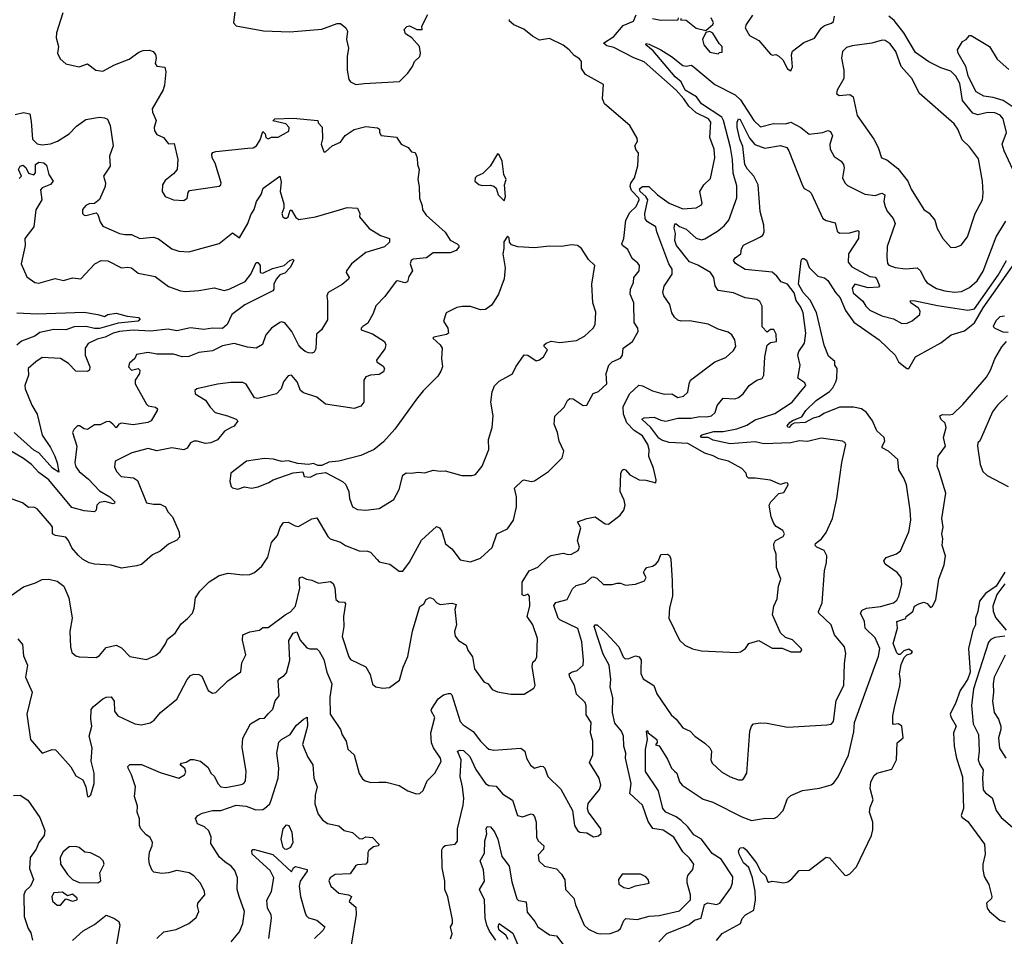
# Model space of a CAD drawing. Extents: x 1552294 to 1694791, y 811929 to 917222.
# Tile 180 of 256: x 1608742 to 1614582, y 858858 to 864293. Entities that reach past the tile are written whole.
import ezdxf

# ---------------------------------------------------------------- set-up
doc = ezdxf.new("R2010")
doc.units = 0

msp = doc.modelspace()

# ---------------------------------------------------------------- linework, layer by layer
at = {"layer": '0CON10XD'}
for points in [[(1610020.8, 864355), (1610010.6, 864275), (1610025, 864256.5), (1610188, 864228), (1610345, 864220.8), (1610535, 864236.5), (1610625, 864271.2), (1610645, 864271.2), (1610675.7, 864245), (1610685.6, 864225), (1610681.1, 864175), (1610692.2, 864125), (1610684.2, 864074.2), (1610683.8, 863995), (1610695, 863938.8), (1610705, 863924.3), (1610735, 863910)], [(1608997.8, 864335), (1608959.4, 864215), (1608958.1, 864185), (1608971.4, 864135), (1608966.2, 864095), (1608981.2, 864061.2), (1609015, 864032), (1609095, 864013.3), (1609145, 864031.4), (1609193.3, 863995), (1609235, 863987.8), (1609304.7, 864025.3), (1609391.3, 864058.7), (1609449.3, 864100.7), (1609475, 864109.7), (1609512.6, 864112.6), (1609534.7, 864104.7), (1609547.5, 864087.5), (1609550.9, 864065), (1609545.9, 864034.1), (1609555, 864017.5), (1609602.5, 864012.5), (1609608.1, 863985), (1609601.5, 863905), (1609592.7, 863877.3), (1609528.5, 863765), (1609530.6, 863745), (1609551.4, 863695), (1609539.2, 863655), (1609541.4, 863635), (1609555, 863612), (1609595, 863594.2), (1609625, 863556.7), (1609658.3, 863558.3), (1609679.2, 863465), (1609676, 863405), (1609655, 863380), (1609605, 863340.8), (1609590, 863315), (1609587.1, 863275), (1609605, 863244.2), (1609655, 863224.4), (1609715, 863221.9), (1609736.2, 863235), (1609740.7, 863269.3), (1609750, 863280), (1609925, 863305.8), (1609935.7, 863315), (1609936.7, 863326.7), (1609902.3, 863442.3), (1609883.3, 863475), (1609881.2, 863495), (1609886.7, 863505), (1609905, 863512), (1610095, 863532.4), (1610127, 863533), (1610147.1, 863545), (1610168.5, 863581.5), (1610185, 863630), (1610197, 863617), (1610202.5, 863595), (1610215, 863587.5), (1610235, 863596.7), (1610275, 863596.7), (1610338.3, 863631.7), (1610340, 863655), (1610320, 863675), (1610243, 863693), (1610255, 863706.2), (1610365, 863709.4), (1610510, 863695), (1610511.7, 863681.7), (1610536.1, 863656.1), (1610537.7, 863587.7), (1610530, 863555), (1610545, 863510), (1610555, 863510), (1610595.6, 863544.4), (1610645, 863568), (1610672.5, 863607.5), (1610725, 863643.1), (1610795, 863660), (1610865, 863652.5), (1610876.7, 863645), (1610876.7, 863625), (1610886.4, 863606.4), (1610977.5, 863597.5), (1611005, 863556.2), (1611046.1, 863536.1), (1611065, 863510), (1611087.5, 863505), (1611100, 863475), (1611101.2, 863435), (1611112, 863405), (1611103.3, 863345), (1611112.1, 863305), (1611113.5, 863235), (1611129.5, 863189.5), (1611132, 863165), (1611153.5, 863135), (1611265, 863034.4), (1611295.8, 862985.8), (1611336.2, 862965), (1611345.8, 862955), (1611345.8, 862944.2), (1611331.2, 862925), (1611295, 862910), (1611195, 862910.6), (1611155, 862880.5), (1611075, 862873.5), (1611064.5, 862865), (1611057.8, 862845), (1611072, 862805), (1611050.4, 862769.6), (1611041.2, 862738.8), (1611026.4, 862733.6), (1610985, 862745.8), (1610975, 862742), (1610908.1, 862651.9), (1610853.4, 862596.6), (1610838.7, 862551.3), (1610806.9, 862493.1), (1610777.5, 862475), (1610767.5, 862465), (1610767.5, 862455), (1610835, 862430), (1610905.7, 862385), (1610912.9, 862365), (1610908.1, 862341.9), (1610858, 862275), (1610860.8, 862265), (1610898.1, 862238.1), (1610905.8, 862225), (1610900, 862205), (1610875, 862189.5), (1610822.5, 862185), (1610795, 862176.4), (1610783.8, 862155), (1610782.2, 862025), (1610765, 862001.9), (1610725, 861986.9), (1610555, 862014.3), (1610505, 862054.2), (1610425, 862080), (1610407.5, 862095), (1610387.5, 862145), (1610355, 862186), (1610335, 862181.2), (1610325, 862170), (1610307.5, 862145), (1610292.2, 862105), (1610265, 862074.3), (1610155, 862047.5), (1610135, 862050.8), (1610085, 862131.4), (1610065, 862142.9), (1609995, 862142.9), (1609915, 862131.9), (1609792.5, 862105), (1609780, 862095), (1609783.3, 862075), (1609845, 862038), (1609872.2, 861995), (1609900.6, 861965), (1609974.7, 861944.7), (1610026.2, 861925), (1610036.2, 861915), (1610015, 861884), (1609995.9, 861875.9), (1609957.4, 861852.6), (1609915, 861802.2), (1609875, 861783.5), (1609845, 861780), (1609795, 861794.4), (1609775, 861793.3), (1609755, 861783.3), (1609735, 861752.5), (1609715, 861742), (1609645, 861755.4), (1609555, 861737.7), (1609505, 861751.5), (1609406.7, 861725), (1609308.8, 861675), (1609305, 861642.5), (1609316.2, 861615), (1609343.3, 861585), (1609416.8, 861576.8), (1609440.3, 861560.3), (1609495, 861429.4), (1609535, 861420), (1609575, 861420.6), (1609606.2, 861405), (1609621.2, 861375), (1609648.1, 861345), (1609688.9, 861255), (1609689.2, 861225), (1609675, 861207.5), (1609625, 861182.5), (1609575, 861142.5), (1609530.3, 861119.7), (1609465, 861062), (1609434.3, 861054.3), (1609345, 861042), (1609285, 861059.4), (1609185, 861064.3), (1609155, 861071.9), (1609114.2, 861095), (1609088, 861118), (1609051.1, 861161.1), (1609032.2, 861205), (1609015.8, 861225), (1608955, 861235.5), (1608937.1, 861245), (1608935.7, 861285), (1608930, 861295), (1608845, 861393.8), (1608825, 861403.3), (1608795, 861400.8), (1608758.2, 861428.2), (1608625, 861476.7)], [(1608731.2, 860621.2), (1608758.8, 860588.8), (1608765, 860521.2), (1608788.1, 860465), (1608777.1, 860395), (1608815.6, 860305), (1608784, 860175), (1608805.3, 860025.3), (1608875, 859943.8), (1608935, 859966), (1608953.9, 859963.9), (1608965, 859953.8), (1609045, 859863.3), (1609075, 859810), (1609116.7, 859785), (1609134.1, 859744.1), (1609145, 859687.5), (1609155, 859686.7), (1609165, 859697.5), (1609184, 859765), (1609183.8, 859825), (1609165.9, 859895.9), (1609171.1, 859975), (1609154.3, 860045), (1609169.1, 860105), (1609163.4, 860146.6), (1609166.9, 860203.1), (1609179.1, 860220.9), (1609235, 860266), (1609255, 860276), (1609285, 860278.8), (1609302.2, 860252.2), (1609303.5, 860193.5), (1609325, 860166), (1609425, 860118.1), (1609465, 860111.9), (1609516.3, 860123.7), (1609539.8, 860140.2), (1609577.1, 860185), (1609675, 860264.2), (1609735, 860380.8), (1609755, 860404.3), (1609775, 860412.9), (1609805, 860410.8), (1609821.4, 860401.4), (1609860, 860315), (1609885, 860300), (1609905, 860303.8), (1609977, 860373), (1610054.3, 860425.7), (1610060, 860480), (1610082.7, 860527.3), (1610062.7, 860615), (1610065, 860646), (1610107.4, 860662.6), (1610165, 860673.1), (1610185, 860690), (1610215, 860688.9), (1610316, 860764), (1610348.5, 860781.5), (1610378.2, 860815), (1610403, 860923), (1610399.2, 860975), (1610405, 860986.2), (1610415, 860990), (1610442.5, 860975), (1610475, 860970), (1610515, 860952.7), (1610585, 860961.8), (1610601.1, 860951.1), (1610612.1, 860925), (1610618, 860855), (1610635, 860842), (1610668.8, 860838.8), (1610675, 860830), (1610661.8, 860755), (1610665.4, 860694.6), (1610654.4, 860635), (1610694.4, 860515), (1610705, 860500), (1610795.5, 860455.5), (1610821.1, 860411.1), (1610835, 860354), (1610855, 860337.5), (1610895, 860328.6), (1610935, 860332.5), (1610993.9, 860376.1), (1611015.8, 860455), (1611045, 860516.7), (1611072.7, 860667.3), (1611115, 860813.3), (1611140, 860830), (1611153.8, 860855), (1611175, 860866.2), (1611195, 860860), (1611216.7, 860835), (1611235, 860825.8), (1611305, 860834), (1611330, 860825), (1611322.9, 860795), (1611332.1, 860705), (1611321.8, 860665), (1611325, 860638.8), (1611345, 860611.4), (1611390, 860585), (1611400, 860555), (1611427.5, 860515), (1611439.2, 860445), (1611495, 860368), (1611520, 860355), (1611545, 860322.5), (1611575, 860307.5), (1611654.3, 860294.3), (1611735, 860294.2), (1611791.1, 860328.9), (1611799.5, 860345), (1611782.1, 860457.9), (1611786.4, 860483.6), (1611802.3, 860497.7), (1611809.2, 860515), (1611814, 860624), (1611785.6, 860705), (1611752.5, 860755), (1611767.5, 860815), (1611766.2, 860875), (1611755, 860887.5), (1611735, 860877.5), (1611722.3, 860882.3), (1611721.7, 860958.3), (1611763.3, 861025), (1611815, 861046.9), (1611876.7, 861106.7), (1611895, 861116), (1611965, 861129.4), (1611995, 861121.5), (1612015, 861123.5), (1612053.8, 861145), (1612062, 861165), (1612050, 861205), (1612069.4, 861279.4), (1612050, 861315), (1612105, 861336), (1612155, 861346), (1612215, 861304), (1612235, 861302.5), (1612302.5, 861355), (1612324.6, 861385.4), (1612332.7, 861415), (1612327.8, 861445), (1612304.4, 861495), (1612308, 861602), (1612315, 861622.5), (1612325, 861627.5), (1612335, 861623.3), (1612360, 861595), (1612416.2, 861565), (1612455, 861562.3), (1612515, 861547.5), (1612517.1, 861565), (1612502, 861635), (1612473.1, 861703.1), (1612475.4, 861745), (1612467.3, 861775), (1612436.2, 861825), (1612386.6, 861856.6), (1612342.9, 861902.9), (1612323.3, 861953.3), (1612321.4, 861998.6), (1612359.5, 862075), (1612414.6, 862125.4), (1612435, 862122.1), (1612495, 862092.5), (1612565, 862072.9), (1612610, 862075), (1612645, 862053.3), (1612679.1, 862060.9), (1612704.3, 862085), (1612711.9, 862135), (1612721.4, 862155), (1612865.2, 862264.8), (1612929.5, 862290.5), (1612975, 862330.8), (1612988.5, 862355), (1612983.5, 862395), (1612965.4, 862425), (1612945, 862439.7), (1612885, 862458.2), (1612825, 862487.5), (1612715, 862506.9), (1612665.7, 862505.7), (1612645, 862511.2), (1612625, 862529.2), (1612609.6, 862555), (1612598.9, 862605), (1612563.3, 862655), (1612557.5, 862675), (1612565, 862714), (1612612.8, 862785), (1612611.1, 862815), (1612591.8, 862845), (1612520.4, 863035), (1612515.5, 863065), (1612465, 863094.2), (1612451.9, 863111.9), (1612448.8, 863145), (1612466.6, 863225), (1612455.2, 863245.2), (1612423, 863275), (1612418.8, 863291.2), (1612435.3, 863304.7), (1612473.6, 863303.6), (1612525, 863255.6), (1612595, 863205.2), (1612675, 863172.5), (1612755, 863178.1), (1612786, 863195), (1612789.2, 863205), (1612775.6, 863275), (1612799.2, 863315), (1612838.9, 863351.1), (1612865.3, 863475), (1612861.2, 863525), (1612835.2, 863595.2), (1612841.3, 863685), (1612827.2, 863705), (1612755, 863740.4), (1612710.8, 863780.8), (1612681.5, 863825), (1612635, 863874.8), (1612445, 864044.4), (1612385, 864066.7), (1612265, 864129.2), (1612225, 864138.1), (1612204, 864155), (1612265, 864193.9), (1612321.5, 864258.5), (1612382.5, 864285), (1612398.3, 864321.7)], [(1609607, 860593), (1609619.4, 860620.6), (1609665, 860656.2), (1609699.7, 860710.3), (1609738.3, 860741.7), (1609766.1, 860773.9), (1609776.1, 860803.9), (1609784, 860865), (1609810.8, 860905), (1609865, 860960), (1609925, 860997.5), (1609978.3, 861011.7), (1610065, 861001.9), (1610106.8, 861003.2), (1610133.8, 861015), (1610177.6, 861052.4), (1610214.4, 861105.6), (1610236, 861194), (1610271.5, 861235), (1610287.9, 861282.1), (1610307.5, 861312.5), (1610335, 861314.4), (1610375, 861291.5), (1610395, 861288.5), (1610475, 861334.4), (1610505, 861338.6), (1610569.1, 861229.1), (1610584, 861215), (1610643.8, 861195), (1610675, 861175.7), (1610755, 861144.5), (1610805, 861141.9), (1610823.3, 861135), (1610862.9, 861092.9), (1610875, 861078.8), (1610937.5, 861065), (1610992.3, 861022.3), (1611015, 861024), (1611055, 861076), (1611125, 861207.1), (1611215, 861287.5), (1611231.1, 861281.1), (1611245, 861260), (1611268, 861185), (1611306, 861155), (1611355, 861090), (1611415, 861079.2), (1611475, 861101.2), (1611545, 861164.2), (1611571.8, 861245), (1611635, 861274.4), (1611670.6, 861325), (1611688, 861405), (1611689.5, 861465), (1611677.5, 861515), (1611725, 861561.2), (1611735, 861564), (1611775, 861554.3), (1611795, 861559.2), (1611877.5, 861615), (1611932.1, 861667.9), (1611960, 861695), (1611968.8, 861735), (1611940.8, 861795), (1611932.2, 861845), (1611911.4, 861895), (1611915, 861943.3), (1611970.8, 861995), (1611990.8, 862035), (1612005, 862047.5), (1612025, 862045.7), (1612085, 862005.6), (1612105, 862008.6), (1612142.4, 862077.6), (1612175, 862088.8), (1612224.2, 862135), (1612220, 862195), (1612236.5, 862245), (1612255.3, 862264.7), (1612305, 862285.6), (1612316.9, 862305), (1612320.8, 862345), (1612375.8, 862385), (1612410, 862445), (1612407.5, 862465), (1612387, 862497), (1612383.7, 862613.7), (1612363.2, 862665), (1612365.3, 862695), (1612381.8, 862735), (1612384.6, 862765.4), (1612415.4, 862805), (1612417.5, 862835), (1612409.2, 862849.2), (1612375, 862877.8), (1612349.7, 862929.7), (1612317.7, 862955), (1612313.8, 862965), (1612325.8, 862995), (1612336.9, 863105), (1612360.9, 863149.1), (1612398.1, 863185), (1612415.9, 863225), (1612413.9, 863235), (1612369.9, 863279.9), (1612363.1, 863305), (1612365.8, 863324.2), (1612388.6, 863355), (1612407.7, 863427.7), (1612413, 863503), (1612399.3, 863519.3), (1612390, 863545), (1612406.7, 863573.3), (1612405, 863590), (1612360, 863665), (1612211.1, 863795), (1612199.1, 863825), (1612205, 863908.6), (1612097.6, 863967.6), (1612073.8, 864003.8), (1612073.3, 864045), (1612062.2, 864062.2), (1612031.3, 864081.3), (1612000.9, 864115), (1611965, 864142.7), (1611885, 864181.2), (1611825, 864171.2), (1611783.3, 864195), (1611732.5, 864237.5), (1611672.5, 864262.5), (1611647.5, 864285), (1611647.5, 864295)], [(1610735, 863910), (1610785, 863914.6), (1610995, 863926.3), (1611045, 863975.6), (1611072.2, 864015), (1611083.9, 864046.1), (1611114.6, 864075.4), (1611119.1, 864095), (1611112.5, 864135), (1611067.9, 864185), (1611030.3, 864210.3), (1611022.5, 864235), (1611037.8, 864252.2), (1611055, 864257), (1611098, 864235), (1611130, 864235), (1611126.7, 864255), (1611163.3, 864325)], [(1612495, 864300), (1612545, 864290), (1612648.3, 864291.7), (1612650, 864305)], [(1612665, 864300), (1612661.7, 864291.7), (1612695, 864290), (1612753.9, 864243.9), (1612811.7, 864228.3), (1612853.3, 864265), (1612856.7, 864275), (1612843.3, 864305)], [(1613088.9, 864321.1), (1613050, 864265), (1613044, 864245), (1613070.6, 864200.6), (1613125, 864170), (1613195, 864088.8), (1613206.4, 864083.6), (1613226.4, 864086.4), (1613245, 864076.7), (1613268.6, 864055), (1613295, 864001.2), (1613315, 863990), (1613325.9, 864014.1), (1613320, 864085), (1613325, 864106.2), (1613392.3, 864157.7), (1613456, 864184), (1613495, 864243.8), (1613515, 864258.8), (1613557.7, 864272.3), (1613568, 864282), (1613573.8, 864315)], [(1614631.8, 863405), (1614581.5, 863515), (1614569.6, 863555), (1614595.3, 863625), (1614576, 863705), (1614557.3, 863727.3), (1614525, 863741.6), (1614485, 863743.4), (1614425, 863728.4), (1614395, 863740), (1614333.6, 863813.6), (1614317.5, 863915), (1614295, 863958.9), (1614265, 863988.5), (1614205, 864007.8), (1614135, 864044.1), (1614055, 864098.2), (1613986.7, 864215), (1613928, 864288), (1613897.9, 864315)], [(1612885, 864090), (1612891.7, 864098.3), (1612908.3, 864101.7), (1612907.5, 864135), (1612891.2, 864151.2), (1612853, 864213), (1612835, 864222.5), (1612811.7, 864218.3), (1612792.5, 864175), (1612800, 864145), (1612835, 864100), (1612885, 864090)], [(1614265, 862943.3), (1614295, 862943.8), (1614325, 862956.2), (1614364.2, 863005), (1614408.9, 863145), (1614451.5, 863225), (1614456.4, 863265), (1614452.5, 863335), (1614428.9, 863468.9), (1614375, 863540), (1614331.1, 863581.1), (1614306.7, 863645), (1614285, 863675.5), (1614077.2, 863857.2), (1614035, 863942.5), (1613969.1, 864015), (1613938.2, 864105), (1613905, 864150), (1613875, 864169.4), (1613857.7, 864172.3), (1613796.4, 864153.6), (1613679.2, 864139.2), (1613645, 864127.5), (1613622.9, 864105), (1613616.7, 864065), (1613630, 863995), (1613629.2, 863945), (1613590.3, 863875), (1613585.7, 863855), (1613603.2, 863843.2), (1613665, 863848.8), (1613685.8, 863835.8), (1613710, 863725), (1613808.6, 863585), (1613834.6, 863534.6), (1613854.3, 863474.3), (1613885, 863462.5), (1613950.5, 863410.5), (1614009.4, 863335), (1614028.9, 863288.9), (1614105, 863168.8), (1614135.5, 863145.5), (1614168.8, 863105), (1614184, 863055), (1614218, 862995), (1614265, 862943.3)], [(1614640, 863770), (1614575, 863813.4), (1614515, 863832.2), (1614460.1, 863840.1), (1614414.8, 863865), (1614368.7, 863955), (1614354.5, 864015), (1614308.5, 864095), (1614304.5, 864114.5), (1614333.8, 864165), (1614355, 864176.7), (1614375, 864200), (1614385, 864200), (1614493.7, 864133.7), (1614539.2, 864059.2), (1614608.7, 863998.7)], [(1612015.5, 860424.5), (1612048, 860435), (1612083.2, 860466.8), (1612086.7, 860495), (1612075.4, 860605), (1612053.3, 860683.3), (1611945.5, 860735), (1611935.5, 860745), (1611910.6, 860819.4), (1611922.6, 860837.4), (1611988.9, 860855), (1612020.5, 860919.5), (1612041.8, 860938.2), (1612095, 860952.7), (1612135, 860987.1), (1612145, 860989.4), (1612165, 860980.8), (1612205, 860944.4), (1612255.8, 860944.2), (1612285, 860951.2), (1612305, 860951.2), (1612335, 860940.8), (1612394.1, 860945.9), (1612447.5, 860965), (1612457.5, 860985), (1612442.5, 861015), (1612449.3, 861030.7), (1612462.5, 861045), (1612495, 861052.5), (1612514.4, 861065.6), (1612530, 861085), (1612545, 861122.5), (1612585, 861123.8), (1612595.7, 861115.7), (1612604.3, 861095), (1612612.7, 860965), (1612612.9, 860875), (1612595.6, 860805), (1612593.1, 860745), (1612655.8, 860615), (1612686.2, 860585), (1612732, 860562), (1612785, 860550.5), (1612995, 860540.5), (1613016.7, 860545), (1613046.7, 860565), (1613067.5, 860595), (1613125, 860612.5), (1613205, 860566.7), (1613265, 860566.7), (1613315, 860544), (1613372.5, 860545), (1613380, 860555), (1613377.5, 860565), (1613325, 860616.7), (1613285, 860630), (1613255, 860656.7), (1613206, 860765), (1613214.2, 860815), (1613235, 860860), (1613242, 860935), (1613256.2, 860975), (1613230.5, 861045), (1613228.8, 861125), (1613217, 861157), (1613214.4, 861185), (1613225.5, 861204.5), (1613271.2, 861228.8), (1613278.2, 861245), (1613268.9, 861265), (1613228.9, 861288.9), (1613215, 861306.7), (1613199.2, 861345), (1613186.2, 861415), (1613198, 861435), (1613245, 861483.8), (1613275, 861490), (1613300, 861535), (1613297.5, 861545), (1613285, 861548), (1613255, 861537.5), (1613195, 861562.2), (1613105, 861575.5), (1613064.5, 861574.5), (1613053.8, 861585), (1613050, 861605), (1613025, 861632.5), (1612945.3, 861675.3), (1612889.4, 861689.4), (1612855, 861708.1), (1612805, 861723.5), (1612705, 861779.8), (1612595, 861785.8), (1612549.7, 861799.7), (1612532.5, 861812.5), (1612486, 861876), (1612432.2, 861925), (1612445, 861933.3), (1612505, 861936.2), (1612545, 861918.1), (1612575, 861913.6), (1612645, 861930.2), (1612725, 861930), (1612775, 861941.1), (1612815, 861938.7), (1612845, 861945.3), (1612866.6, 861963.4), (1612879.7, 862005), (1612915, 862049.2), (1612984.3, 862045.7), (1613005, 862052.9), (1613033.8, 862075), (1613069.2, 862125), (1613114.7, 862155.3), (1613145.2, 862164.8), (1613156.1, 862185), (1613162.4, 862295), (1613175, 862362.5), (1613195, 862380), (1613230, 862385), (1613228.3, 862428.3), (1613215, 862456.7), (1613195, 862456.7), (1613175, 862440), (1613145, 862472.5), (1613144.7, 862594.7), (1613132.4, 862622.4), (1613113.7, 862633.7), (1613045, 862644.6), (1612975, 862673.8), (1612885, 862688.2), (1612866.1, 862715), (1612859.7, 862765), (1612840, 862795), (1612765, 862838.2), (1612715, 862857.8), (1612638.4, 862955), (1612627.9, 862985), (1612631, 863025), (1612623.8, 863056.2), (1612627, 863083), (1612635, 863082.9), (1612655, 863066.2), (1612695, 863051.3), (1612755, 862998.4), (1612785, 862987.5), (1612806.4, 862993.6), (1612880.9, 863039.1), (1612919.6, 863070.4), (1612948.8, 863105), (1612995, 863236.7), (1612995, 863307.5), (1612973.6, 863383.6), (1612969.5, 863465), (1612957.5, 863535), (1612917.3, 863695), (1612906.2, 863715), (1612785.9, 863795), (1612755.4, 863835), (1612688.4, 863875), (1612665, 863925.2), (1612629.2, 863955), (1612498.9, 864108.9), (1612456.2, 864145), (1612458.3, 864151.7), (1612475, 864148.9), (1612544.6, 864115), (1612608.1, 864075), (1612675, 864022.7), (1612695, 864018), (1612725, 864023.6), (1612735, 864018.6), (1612865, 863909.7), (1612985, 863848.1), (1613017.8, 863817.8), (1613096.8, 863695), (1613135, 863657.5), (1613211.9, 863678.1), (1613285, 863675.8), (1613315, 863685.8), (1613374.4, 863655), (1613425, 863614.6), (1613505, 863624.4), (1613535, 863635.8), (1613550.3, 863630.3), (1613562.5, 863605), (1613547.5, 863555), (1613548.8, 863525), (1613573, 863483), (1613614.6, 863454.6), (1613627.8, 863435), (1613631.5, 863415), (1613622.2, 863355), (1613635.4, 863325.4), (1613651.1, 863311.1), (1613755, 863258.1), (1613815, 863251.1), (1613855, 863264.4), (1613872.9, 863255), (1613868.2, 863215), (1613874.6, 863185), (1613887.6, 863157.6), (1613923.5, 863115), (1613934.5, 863085), (1613887.9, 862947.9), (1613884.3, 862884.3), (1613888.3, 862848.3), (1613897, 862837), (1613934.1, 862824.1), (1613995, 862815.7), (1614065, 862822.5), (1614084.5, 862804.5), (1614110, 862750), (1614123.8, 862733.8), (1614179.8, 862699.8), (1614230, 862685), (1614287.2, 862677.2), (1614327.7, 862682.3), (1614375, 862704.5), (1614420, 862745), (1614456.9, 862803.1), (1614532.7, 863005), (1614590.8, 863099.2)], [(1608715, 863730.6), (1608765, 863743.8), (1608802, 863735), (1608809.8, 863689.8), (1608817.8, 863585), (1608845, 863557.5), (1608875, 863551.2), (1608925, 863556.6), (1608967.1, 863572.9), (1609035, 863617.1), (1609078.8, 863661.2), (1609135, 863702), (1609215, 863715.8), (1609245, 863712), (1609262.7, 863702.7), (1609279.2, 863665), (1609295.9, 863545.9), (1609274.2, 863485), (1609277.8, 863425), (1609240, 863365), (1609251.1, 863325), (1609248.9, 863305), (1609215, 863228), (1609185.6, 863204.4), (1609155, 863201.5), (1609135, 863190.9), (1609115, 863167.1), (1609113.9, 863145), (1609123.8, 863133.8), (1609135, 863132.9), (1609195, 863148), (1609205, 863138.8), (1609219.2, 863095), (1609235, 863069.4), (1609335, 863026.5), (1609365, 863019.5), (1609405, 863020), (1609455, 862996.2), (1609511.3, 863001.3), (1609535, 863003.1), (1609565, 862993.3), (1609645, 862934.2), (1609685, 862920.8), (1609745, 862917.1), (1609924.5, 862965.5), (1610005, 863029.2), (1610045, 863000.8), (1610096, 863085), (1610113.4, 863136.6), (1610133, 863167), (1610146.9, 863215), (1610173.6, 863256.4), (1610185.9, 863294.1), (1610285, 863366.2), (1610292.7, 863332.7), (1610287.7, 863275), (1610309.1, 863200.9), (1610308, 863175), (1610296, 863144), (1610302.9, 863125), (1610315, 863116), (1610325, 863116.2), (1610333.8, 863125), (1610347, 863163), (1610355, 863163.3), (1610380.1, 863120.1), (1610398.6, 863108.6), (1610496, 863124), (1610638.8, 863165), (1610685, 863179.4), (1610746.1, 863176.1), (1610758.8, 863145), (1610757.5, 863125), (1610814.2, 863055), (1610883, 863013), (1610935.5, 862995.5), (1610935.3, 862975), (1610905, 862947.2), (1610795, 862912.9), (1610710, 862845), (1610680, 862805), (1610678.8, 862795), (1610696.7, 862765), (1610692, 862755), (1610655, 862723.2), (1610571.2, 862675), (1610563.1, 862655), (1610568.5, 862625), (1610566.7, 862513.3), (1610532, 862455), (1610502, 862428), (1610497.9, 862342.1), (1610487.9, 862322.1), (1610475, 862315.6), (1610455, 862317.7), (1610435, 862325.3), (1610410.9, 862345), (1610394.7, 862365), (1610355.2, 862445.2), (1610315, 862495.5), (1610295, 862501.5), (1610285, 862497.9), (1610235.6, 862464.4), (1610202.7, 862425), (1610182.4, 862367.6), (1610145, 862346.2), (1610092.3, 862352.3), (1610015, 862372.3), (1609945, 862359.1), (1609885, 862330), (1609805, 862320.5), (1609745, 862295.7), (1609705, 862294.4), (1609655, 862309.2), (1609555, 862310), (1609505, 862319.2), (1609435, 862308.8), (1609424.2, 862285), (1609393.8, 862256.2), (1609388.1, 862235), (1609405, 862215.7), (1609445, 862225.6), (1609455, 862216), (1609453.1, 862195), (1609427.8, 862155), (1609427.3, 862135), (1609493.5, 862013.5), (1609505, 862004.5), (1609546.7, 861995), (1609558.8, 861985), (1609558, 861975), (1609521.2, 861915), (1609501.2, 861905), (1609415, 861891.9), (1609345, 861900.9), (1609330, 861895), (1609315, 861873.5), (1609295.3, 861895.3), (1609275, 861910.5), (1609255, 861909.5), (1609218.4, 861891.6), (1609185, 861891.9), (1609145, 861862.9), (1609125, 861867.5), (1609096, 861885), (1609085.5, 861884.5), (1609065.7, 861865), (1609056.2, 861845), (1609080.9, 861765), (1609069.2, 861665), (1609075, 861642.9), (1609095, 861614.5), (1609149.5, 861569.5), (1609215, 861500.5), (1609276.7, 861465), (1609305.6, 861435), (1609303.9, 861426.1), (1609296.7, 861423.3), (1609246.4, 861436.4), (1609215, 861430.6), (1609200, 861415), (1609195.5, 861385), (1609185, 861374.6), (1609125, 861381.5), (1609050.5, 861400.5), (1608915, 861564), (1608855, 861608.6), (1608812.7, 861655), (1608765, 861691.3), (1608686.7, 861736.7)], [(1611297.2, 858842.8), (1611306.6, 858873.4), (1611297.1, 858915), (1611308.1, 858935), (1611309.4, 858955), (1611282.1, 859092.1), (1611263.8, 859135), (1611263.1, 859185), (1611247.8, 859265), (1611245, 859370), (1611252.8, 859387.2), (1611265, 859396.2), (1611325, 859404.2), (1611338.5, 859421.5), (1611338.2, 859495), (1611371.6, 859635), (1611375.3, 859675), (1611368.5, 859745), (1611354.8, 859805), (1611361, 859905), (1611339.2, 859955), (1611355, 859962), (1611375, 859960), (1611411.7, 859925), (1611446.5, 859846.5), (1611505, 859763.5), (1611525, 859752.5), (1611568.1, 859748.1), (1611605, 859703.6), (1611665.6, 859665), (1611693.8, 859573.8), (1611725, 859566.9), (1611775, 859583.8), (1611785, 859581.2), (1611795, 859568.8), (1611804.4, 859535), (1611808, 859445), (1611817.5, 859425), (1611850.8, 859395), (1611848.8, 859375), (1611817.9, 859342.1), (1611821.8, 859305), (1611854, 859275), (1611925, 859257.5), (1611955, 859225.7), (1611975, 859193.3), (1611980, 859135), (1612028.1, 859085), (1612038.5, 859045), (1612090.6, 858925), (1612115, 858900.6), (1612165, 858876.5), (1612185, 858872.1), (1612245, 858875.3), (1612289, 858891), (1612305.6, 858904.4), (1612325, 858952.5), (1612336.2, 858963.8), (1612405, 858957.9), (1612475, 858978.4), (1612535, 858981.1), (1612655, 859008.7), (1612720, 859075), (1612721.3, 859105), (1612701.8, 859175), (1612700.7, 859199.3), (1612705, 859218), (1612735, 859253.3), (1612739.4, 859285), (1612715, 859321.4), (1612675, 859358.5), (1612621.1, 859445), (1612557.7, 859487.7), (1612497.6, 859497.6), (1612469.8, 859539.8), (1612435.2, 859635.2), (1612360.4, 859705), (1612368.8, 859765), (1612335.4, 859915), (1612336.7, 859945), (1612325.4, 859985), (1612322.3, 860045), (1612311.8, 860075), (1612272.5, 860122.5), (1612258.8, 860185), (1612260.6, 860275), (1612244.2, 860335), (1612248.3, 860381.7), (1612237.5, 860465), (1612201.9, 860531.9), (1612149.7, 860695), (1612155, 860704.4), (1612166.7, 860705), (1612217.9, 860657.9), (1612294.6, 860575), (1612321.8, 860515), (1612334, 860504), (1612355, 860504.6), (1612395, 860520.4), (1612415.8, 860515), (1612427.1, 860495), (1612425.4, 860444.6), (1612427, 860417), (1612439.4, 860385), (1612502.5, 860345), (1612521.9, 860295), (1612605, 860171.2), (1612635, 860146.2), (1612674.2, 860094.2), (1612719.2, 860075), (1612745.7, 860045), (1612805, 860003.5), (1612834.5, 859975), (1612844.5, 859955), (1612841.1, 859905), (1612849.2, 859885), (1612905, 859832.6), (1612955, 859804), (1613005, 859786), (1613025, 859785.4), (1613035, 859791.5), (1613054.6, 859825), (1613073.1, 860075), (1613082.2, 860105), (1613095, 860118.1), (1613135, 860124.4), (1613175, 860121.5), (1613295, 860098), (1613528.6, 860111.4), (1613555, 860115.5), (1613567.8, 860132.2), (1613585, 860256), (1613629.2, 860345), (1613633.3, 860475), (1613641.8, 860535), (1613633.5, 860575), (1613574.8, 860644.8), (1613555.3, 860705.3), (1613481.9, 860775), (1613480.6, 860785), (1613501.4, 860835), (1613515.8, 861025), (1613527.8, 861075), (1613530, 861115), (1613513.3, 861145), (1613469.2, 861165), (1613460, 861175), (1613462.6, 861187.4), (1613496.9, 861215), (1613525, 861252.5), (1613561.9, 861335), (1613588.9, 861455), (1613617.4, 861667.4), (1613641.2, 861775), (1613636.9, 861786.9), (1613622.5, 861795), (1613495, 861812.5), (1613415, 861793.1), (1613365, 861796.2), (1613316, 861784), (1613155, 861778.4), (1613105, 861789.3), (1612955, 861779.3), (1612855, 861801), (1612825, 861816.4), (1612785, 861816), (1612780.9, 861825), (1612787.9, 861832.1), (1612858.3, 861851.7), (1612915, 861852), (1612995, 861866.4), (1613055, 861889.7), (1613105, 861919.7), (1613221.6, 861958.4), (1613324, 862026), (1613373.5, 862086.5), (1613404.4, 862125), (1613399.1, 862139.1), (1613358.1, 862168.1), (1613370.6, 862245), (1613356.6, 862305), (1613362.5, 862325), (1613396.2, 862375), (1613404.7, 862435), (1613389.3, 862555), (1613375, 862589.2), (1613347.3, 862627.3), (1613335, 862673.1), (1613295, 862724.5), (1613258, 862738), (1613232.5, 862772.5), (1613205, 862795.6), (1613045, 862811.5), (1612987.9, 862847.9), (1612976.4, 862865), (1612985, 862880.9), (1613018.8, 862905), (1613023.3, 862935), (1613035, 862956.5), (1613136, 863005), (1613149.2, 863015), (1613156.7, 863035), (1613156.5, 863075), (1613134.5, 863155.5), (1613121, 863315), (1613096.7, 863365), (1613058, 863408), (1613043.1, 863435), (1613031.6, 863541.6), (1613013.1, 863585), (1612998.1, 863655), (1612996.6, 863685), (1613005, 863705.6), (1613015, 863701.1), (1613070.6, 863590.6), (1613102.9, 863552.9), (1613161.9, 863531.9), (1613255, 863547.7), (1613291, 863535), (1613303.9, 863515), (1613385, 863309.2), (1613395, 863292.9), (1613425, 863277.5), (1613436.4, 863265), (1613504.6, 863115), (1613525, 863101.8), (1613579.5, 863089.5), (1613590, 863040), (1613605, 863026.9), (1613665, 863028.8), (1613713.3, 863043.3), (1613718.6, 863038.6), (1613716.1, 862995), (1613657.7, 862905), (1613655.3, 862855.3), (1613677.8, 862827.8), (1613785, 862771.2), (1613815, 862765.7), (1613825.6, 862755), (1613842.5, 862715), (1613835, 862707.5), (1613775, 862704.2), (1613695, 862725.6), (1613679.5, 862700.5), (1613685, 862673.6), (1613743.5, 862625), (1613760.4, 862595), (1613785, 862570.8), (1613855, 862537.3), (1613925, 862520.5), (1613975, 862492.1), (1614005, 862494.4), (1614035, 862507.5), (1614080, 862545), (1614083.3, 862565), (1614072.3, 862582.3), (1614027.5, 862615), (1614023.3, 862626.7), (1614045, 862627.8), (1614185, 862598.1), (1614365, 862571.8), (1614405, 862578.1), (1614545, 862779)], [(1611615, 863220), (1611622.5, 863245), (1611617.5, 863315), (1611626.5, 863345), (1611614.3, 863375), (1611603.8, 863455), (1611585, 863492.5), (1611575, 863497.5), (1611532.5, 863425), (1611489.3, 863380.7), (1611452.5, 863365), (1611443.3, 863355), (1611441.2, 863335), (1611465, 863316.2), (1611485, 863310), (1611535, 863312.5), (1611555, 863306.7), (1611567.5, 863295), (1611580, 863255), (1611615, 863220)], [(1608738.3, 863351.7), (1608752.2, 863365), (1608734.5, 863405), (1608744.8, 863425.2), (1608759.8, 863429.8), (1608777.7, 863417.7), (1608795, 863382.9), (1608825, 863373.6), (1608835.6, 863385), (1608835.6, 863435), (1608855, 863447.6), (1608885, 863444.5), (1608901.3, 863431.3), (1608915.7, 863375.7), (1608940, 863335), (1608924.5, 863315.5), (1608875, 863296.4), (1608865.5, 863285), (1608873.6, 863225), (1608837.5, 863165), (1608826.5, 863065), (1608773.1, 862995), (1608774.4, 862954.4), (1608750.4, 862845), (1608785, 862769.2), (1608832.5, 862735), (1608855, 862730.8), (1608952, 862758), (1609002.5, 862747.5), (1609055, 862763.1), (1609105, 862756.5), (1609186.9, 862845), (1609225, 862866.4), (1609265, 862862.5), (1609345, 862821.1), (1609383.3, 862825), (1609405, 862821.2), (1609445, 862790.7), (1609545, 862769.6), (1609625, 862711.5), (1609695, 862684.6), (1609725, 862681.1), (1609805, 862686.6), (1609896.2, 862703.8), (1609955, 862686.8), (1609985.4, 862695), (1610079.6, 862740.4), (1610113.8, 862785), (1610145, 862854.4), (1610155, 862853.1), (1610168.8, 862835), (1610168.8, 862795), (1610185, 862790), (1610241.1, 862818.9), (1610310, 862835), (1610344.8, 862865.2), (1610365, 862872.5), (1610368, 862865), (1610346.6, 862823.4), (1610315, 862790.4), (1610285, 862780), (1610263.5, 862755), (1610250, 862725), (1610250, 862695), (1610244.2, 862685), (1610077.9, 862602.1), (1609999.5, 862545), (1609973.1, 862485), (1609945, 862462.9), (1609885, 862464.6), (1609835, 862455.8), (1609755, 862465.7), (1609675, 862448.5), (1609622.4, 862457.6), (1609517, 862447), (1609415, 862451.7), (1609335, 862445.1), (1609295.6, 862435), (1609249.7, 862410.3), (1609201, 862399), (1609147.7, 862372.3), (1609130.4, 862345), (1609130, 862305), (1609157.6, 862235), (1609156.2, 862215), (1609145, 862206.4), (1609075, 862209.4), (1609031.9, 862255), (1608985, 862283.6), (1608875, 862289.4), (1608837.5, 862265), (1608793.3, 862225), (1608794.4, 862185), (1608772.5, 862125), (1608774.8, 862104.8), (1608815, 862008.1), (1608845.2, 861955.2), (1608875, 861829.2), (1608925.7, 861755.7), (1608950, 861705), (1608965.2, 861665.2), (1608975, 861610), (1608937.2, 861635), (1608855.2, 861725.2), (1608825, 861741.2), (1608708.9, 861845)], [(1610795, 861384.5), (1610873.3, 861395), (1610961.7, 861448.3), (1610993.2, 861506.8), (1611015, 861592.5), (1611035, 861606.7), (1611063.6, 861603.6), (1611105, 861610.8), (1611145, 861606.2), (1611195, 861622.9), (1611235, 861615.7), (1611265, 861618.9), (1611365, 861590.8), (1611425, 861590), (1611445, 861596.2), (1611485.8, 861645), (1611524.2, 861745), (1611522.9, 861805), (1611543.5, 861875), (1611549.5, 861945), (1611535.6, 862025), (1611543.9, 862086.1), (1611558, 862122), (1611585, 862150.8), (1611665, 862194.2), (1611685.6, 862235), (1611735, 862306.2), (1611755, 862303.3), (1611805, 862271.2), (1611825, 862276.2), (1611848.8, 862295), (1611872.5, 862335), (1611852.5, 862355), (1611852.5, 862365), (1611863.9, 862376.1), (1611895, 862386.7), (1611945, 862380), (1612045, 862391.2), (1612092.8, 862417.2), (1612143.8, 862465), (1612155.8, 862485), (1612158.3, 862558.3), (1612141.5, 862615), (1612135.6, 862725), (1612153.8, 862835), (1612115, 862872), (1612075, 862936.7), (1612050.8, 862955), (1612015, 862959.2), (1611955, 862947.8), (1611885, 862950.2), (1611795, 862940.5), (1611696.8, 862946.8), (1611659.3, 862959.3), (1611647.5, 862975), (1611645, 863000), (1611635, 863010), (1611613.9, 862976.1), (1611613.9, 862936.1), (1611606.7, 862905), (1611621.2, 862821.2), (1611615.9, 862755.9), (1611581.9, 862665), (1611555.7, 862625), (1611539.8, 862600.2), (1611505, 862574.2), (1611475, 862572.5), (1611415, 862592), (1611366.4, 862593.6), (1611335, 862586.2), (1611270.8, 862555), (1611256.2, 862505), (1611282, 862465), (1611285.7, 862434.3), (1611274.2, 862425.8), (1611198.3, 862411.7), (1611193.3, 862405), (1611235, 862364.4), (1611246.8, 862345), (1611243.7, 862283.7), (1611250, 862235), (1611240.7, 862209.3), (1611221.2, 862178.8), (1611135, 862093.3), (1611095, 862043.3), (1610967.5, 861865), (1610899.1, 861790.9), (1610845, 861744), (1610765, 861708.6), (1610635, 861676.2), (1610575, 861670), (1610535, 861650), (1610510.7, 861650.7), (1610485, 861662.5), (1610455, 861656.7), (1610391.7, 861661.7), (1610335, 861676.7), (1610295, 861673.3), (1610247.1, 861687.1), (1610195, 861692), (1610086.7, 861675), (1609994.2, 861605), (1609988, 861555), (1609996.1, 861526.1), (1610005, 861516.7), (1610035, 861510), (1610075, 861522.5), (1610116.4, 861516.4), (1610157.4, 861522.6), (1610220.7, 861549.3), (1610245, 861565.7), (1610363.9, 861606.1), (1610421.7, 861611.7), (1610430, 861585), (1610465, 861581.2), (1610505, 861600), (1610555, 861607.5), (1610655.7, 861555.7), (1610675, 861540), (1610694, 861495), (1610697.5, 861455), (1610715, 861403.8), (1610745, 861389.2), (1610795, 861384.5)], [(1612533.3, 858825), (1612581.2, 858875), (1612711.8, 858928.2), (1612745, 858954.7), (1612784.5, 858965), (1612803.6, 859046.4), (1612823.2, 859056.8), (1612875, 859047.5), (1612894.7, 859055.3), (1612958.9, 859145), (1612970, 859175), (1612970.9, 859210.9), (1612901.8, 859315), (1612849.8, 859349.8), (1612785, 859434.1), (1612739.9, 859459.9), (1612705, 859507.7), (1612665, 859545.7), (1612635, 859567.1), (1612575, 859594.3), (1612556, 859615), (1612531.5, 859721.5), (1612454.7, 859835), (1612453.1, 859965), (1612464.6, 860024.6), (1612460, 860075), (1612465, 860077.5), (1612470, 860065), (1612520, 860025), (1612523.6, 860006.4), (1612513, 859993), (1612535, 859986.7), (1612585, 859908), (1612607.5, 859855), (1612625, 859837.5), (1612638.6, 859825), (1612655.7, 859775), (1612671.1, 859755), (1612795, 859671.1), (1612854, 859654), (1613025, 859567.5), (1613082.5, 859545), (1613165, 859558.6), (1613215, 859557.1), (1613235, 859567.5), (1613270.8, 859605), (1613296, 859675), (1613315, 859692.9), (1613385, 859723.1), (1613485, 859736.9), (1613555, 859756.7), (1613571.7, 859768.3), (1613596.6, 859803.4), (1613657.4, 859932.6), (1613689.8, 860070.2), (1613693.6, 860125), (1613746.2, 860273.8), (1613835, 860518.8), (1613844.1, 860564.1), (1613815, 860627.5), (1613757.1, 860685), (1613752.1, 860725), (1613728.9, 860775), (1613738.5, 860791.5), (1613765, 860803.5), (1613846.6, 860813.4), (1613925, 860836.2), (1613945, 860852), (1613955.8, 860875), (1613973.2, 860945), (1613970, 860985), (1613946.8, 861015), (1613875.5, 861065), (1613866.5, 861085), (1613881.4, 861105), (1613943, 861127), (1613966.5, 861143.5), (1614015, 861256.2), (1614027.4, 861325), (1614023.4, 861385), (1614001.1, 861535), (1613985, 861575.4), (1613955.8, 861625), (1613950, 861685), (1613894.6, 861734.6), (1613857.8, 861755), (1613856.4, 861765), (1613872.3, 861795), (1613869.1, 861815), (1613826.5, 861855), (1613800, 861915), (1613765.4, 861965), (1613735.3, 861985.3), (1613686.7, 861996.7), (1613605, 861996.2), (1613511, 861959), (1613485, 861941), (1613448.6, 861931.4), (1613401.5, 861905), (1613335, 861900), (1613318.1, 861891.9), (1613305, 861875.7), (1613297.7, 861877.7), (1613294.5, 861885), (1613310, 861905), (1613325, 861916.7), (1613381.2, 861938.8), (1613403.7, 861976.3), (1613466.2, 862035), (1613545, 862087.7), (1613565, 862110.5), (1613581.8, 862145), (1613589.3, 862165), (1613589.8, 862225), (1613577.2, 862245), (1613576, 862266), (1613539.1, 862299.1), (1613513.9, 862363.9), (1613468, 862558), (1613430.7, 862630.7), (1613388.3, 862675), (1613361.8, 862725), (1613376.6, 862865), (1613383, 862877), (1613392.4, 862877.6), (1613408, 862868), (1613425, 862823.2), (1613475, 862772.9), (1613515, 862762.7), (1613535, 862747.8), (1613580, 862675), (1613608.4, 862645), (1613639.5, 862569.5), (1613689.4, 862499.4), (1613838.8, 862395), (1613935, 862303.3), (1613954.4, 862265), (1613995, 862231.1), (1614005, 862224.2), (1614015, 862225.8), (1614055, 862294.3), (1614147.5, 862345), (1614205, 862377.1), (1614266.2, 862425), (1614345, 862448.4), (1614404.3, 862495.7), (1614456.4, 862585), (1614655, 862865.2)], [(1614545, 862779), (1614594.4, 862865)], [(1608724.3, 862554.3), (1608845, 862550), (1609125, 862559.2), (1609205, 862545.8), (1609245, 862532.5), (1609265.7, 862544.3), (1609315, 862552.3), (1609380, 862535), (1609447.1, 862527.1), (1609456.7, 862515), (1609445, 862505.6), (1609327, 862493), (1609215, 862462.8), (1609185, 862462.6), (1609136.2, 862475), (1609065, 862472.9), (1609015, 862455.2), (1608945, 862456.7), (1608861.8, 862438.2), (1608832.8, 862417.2), (1608753.1, 862386.9), (1608725, 862363.3)], [(1614583.7, 862536.3), (1614555, 862531.9), (1614531.5, 862508.5), (1614516.5, 862475), (1614525.4, 862465), (1614573.4, 862443.4), (1614605, 862439.6)], [(1612875, 858832.9), (1612907.7, 858875), (1613017.1, 858935), (1613026.4, 858963.6), (1613046.2, 858985), (1613097, 859013), (1613106, 859075), (1613104.6, 859125), (1613087.9, 859205), (1613067.1, 859267.1), (1613035, 859294.5), (1613009.6, 859345), (1613004.6, 859365.4), (1613015, 859382.5), (1613034.3, 859384.3), (1613050.3, 859370.3), (1613115, 859289.5), (1613135.5, 859245), (1613167.5, 859215), (1613177.5, 859185), (1613185, 859180), (1613204.2, 859185.8), (1613235, 859180.8), (1613275, 859175.7), (1613298.2, 859181.8), (1613321.7, 859198.3), (1613365, 859248.8), (1613425, 859251.2), (1613525, 859327.5), (1613545, 859324), (1613635, 859220.8), (1613645, 859218.6), (1613665, 859228.9), (1613705, 859270.9), (1613794, 859455), (1613801.5, 859488.5), (1613801.8, 859535), (1613782.5, 859595), (1613786, 859624), (1613803.2, 859666.8), (1613786.9, 859735), (1613790.3, 859775), (1613809.2, 859810.8), (1613825, 859825.7), (1613915, 859850), (1613942.5, 859905), (1613945.5, 860005), (1613981.9, 860035), (1613973.8, 860105), (1613955, 860117.1), (1613925, 860113.8), (1613920.3, 860120.3), (1613920.8, 860165), (1613930.6, 860215), (1613962.5, 860342.5), (1613965.7, 860375), (1613960.6, 860415), (1613970.5, 860469.5), (1613988.3, 860511.7), (1614003.3, 860526.7), (1614030, 860535), (1614036.7, 860545), (1614015, 860560), (1613985, 860550), (1613965, 860530), (1613955, 860530), (1613945, 860540), (1613922, 860595), (1613948.8, 860685), (1613943.8, 860725), (1613998.3, 860741.7), (1614000, 860755), (1614040, 860785), (1614050, 860815), (1614075, 860830), (1614105, 860840), (1614125, 860832.5), (1614145, 860807.5), (1614155, 860816.2), (1614175, 860853.3), (1614193.1, 860975), (1614225, 861060), (1614232.9, 861115), (1614213.1, 861175), (1614216.9, 861215), (1614210.6, 861245), (1614220, 861285), (1614212.1, 861335), (1614235.4, 861485), (1614195.7, 861615), (1614184.4, 861645), (1614190.5, 861705), (1614233.6, 861765), (1614221.2, 861815), (1614236.4, 861875), (1614231.3, 861901.3), (1614204.5, 861924.5), (1614198.5, 861945), (1614215, 861952.9), (1614255, 861949.5), (1614275.7, 861955), (1614335, 862012.5), (1614475.8, 862174.2), (1614500, 862215), (1614525, 862282), (1614567, 862353), (1614594, 862385)], [(1614600.4, 862065), (1614541.7, 862008.3), (1614511.8, 861968.2), (1614447.5, 861817.5), (1614435, 861792.5), (1614424.1, 861785.9), (1614422, 861765), (1614439.5, 861655), (1614455.4, 861615), (1614480.5, 861590.5), (1614604, 861525)], [(1614585, 861016.5), (1614533, 860935), (1614469.9, 860890.1), (1614435.5, 860845), (1614424.8, 860785), (1614410.5, 860745), (1614411.6, 860705), (1614396, 860674), (1614370.4, 860565), (1614378.7, 860425), (1614365.5, 860385), (1614346.3, 860353.7), (1614319.8, 860315), (1614295.2, 860245), (1614261.1, 860175), (1614266.2, 860155), (1614296.5, 860105), (1614281.2, 860065), (1614283.8, 859985), (1614298.9, 859915), (1614334, 859804), (1614338.9, 859615), (1614326.2, 859575), (1614330, 859565), (1614365, 859539.4), (1614463.6, 859403.6), (1614467.8, 859345), (1614454.6, 859285), (1614454.6, 859254.6), (1614462.8, 859212.8), (1614489.2, 859165), (1614508.2, 859095), (1614505, 859082), (1614477.1, 859055), (1614479.4, 859025), (1614494.3, 859005), (1614555, 858953.6), (1614586.3, 858943.7)], [(1608671.2, 860865), (1608765, 860930.6), (1608835, 860953.3), (1608875, 860974.2), (1608915, 860975.6), (1608965, 860964.2), (1609004, 860935), (1609033.8, 860865), (1609053.3, 860745), (1609040, 860665), (1609043.1, 860575), (1609051.7, 860541.7), (1609075, 860522), (1609095, 860515.8), (1609195, 860512.2), (1609215, 860522.9), (1609255, 860570), (1609315, 860583.8), (1609345, 860568), (1609395, 860517.5), (1609495, 860500), (1609546.7, 860523.3), (1609574.6, 860545.4), (1609607, 860593)], [(1614585, 860947.7), (1614538.1, 860885), (1614513.9, 860815), (1614516.1, 860786.1), (1614528.8, 860748.8), (1614593.3, 860673.3)], [(1609556.2, 858845), (1609596.7, 858885), (1609670.7, 858899.3), (1609746.2, 858933.8), (1609789.5, 858970.5), (1609804, 859005), (1609795.9, 859035.9), (1609799.2, 859055), (1609840.8, 859105), (1609837.5, 859125), (1609812, 859175), (1609775, 859215.8), (1609746.7, 859235), (1609675, 859249.2), (1609625, 859234.4), (1609585, 859230.6), (1609538, 859238), (1609527.5, 859247.5), (1609511.4, 859285), (1609508.1, 859315), (1609512.4, 859357.6), (1609528.6, 859395), (1609530.5, 859415), (1609515, 859444.2), (1609491.1, 859461.1), (1609460.6, 859495), (1609452.9, 859515), (1609452.5, 859555), (1609438.2, 859595), (1609440.3, 859630.3), (1609422.7, 859687.3), (1609428.6, 859745), (1609406.1, 859816.1), (1609386, 859855), (1609384.2, 859865), (1609395, 859876.2), (1609465, 859877.5), (1609575, 859830), (1609685, 859795.6), (1609720, 859815), (1609727.6, 859832.4), (1609722.5, 859852.5), (1609694.4, 859875), (1609702, 859885), (1609728.5, 859891.5), (1609755, 859907.5), (1609775, 859907.5), (1609815, 859895.7), (1609860, 859860), (1609875.4, 859825), (1609897.5, 859805), (1609916.5, 859765), (1609935, 859744.5), (1609965, 859740.9), (1610055, 859757.8), (1610071.2, 859765), (1610080.9, 859779.1), (1610085.6, 859835), (1610061.1, 859978.9), (1610066.1, 860033.9), (1610111.3, 860118.7), (1610165, 860150), (1610195, 860151.2), (1610215, 860177.5), (1610242.5, 860205), (1610257.3, 860255), (1610281.8, 860285), (1610275.8, 860375), (1610282.2, 860387.8), (1610310.8, 860405), (1610325, 860421.4), (1610344.7, 860495), (1610338.1, 860611.9), (1610365, 860656.4), (1610385, 860664), (1610405, 860614.2), (1610445, 860568.8), (1610462.3, 860562.3), (1610505, 860562.5), (1610518.6, 860548.6), (1610545, 860499.2), (1610564.7, 860425), (1610593.2, 860355), (1610581.9, 860275), (1610584.4, 860175), (1610644.3, 860085), (1610655, 860052.5), (1610679.2, 860015), (1610687.7, 859967.7), (1610725, 859933.8), (1610755, 859823.8), (1610775, 859791.2), (1610790.9, 859780.9), (1610825, 859770.6), (1610871.2, 859771.2), (1610915, 859772.9), (1610992.6, 859752.6), (1611045, 859720.8), (1611093.6, 859703.6), (1611115, 859705.7), (1611135, 859722), (1611159.1, 859780.9), (1611205, 859826), (1611241.5, 859895), (1611237.8, 859915), (1611196.2, 859975), (1611185.4, 860005), (1611181.4, 860065), (1611203.5, 860155), (1611182.9, 860195), (1611184.6, 860205), (1611224, 860266), (1611255, 860289.5), (1611285, 860298.4), (1611297.7, 860297.7), (1611305, 860290), (1611355, 860132), (1611372.4, 860112.4), (1611431.8, 860071.8), (1611475, 860014.4), (1611509.8, 859979.8), (1611525, 859968.1), (1611555, 859961.8), (1611715, 859974), (1611738.6, 859955), (1611747.3, 859915), (1611772.3, 859872.3), (1611795, 859854.6), (1611832.9, 859867.1), (1611846.7, 859865), (1611856.1, 859855), (1611874, 859805), (1611951.4, 859731.4), (1612021.2, 859605), (1612032, 859515), (1612050, 859485), (1612065, 859476), (1612105, 859472.5), (1612145, 859448.8), (1612175, 859454), (1612191.7, 859468.3), (1612188.6, 859495), (1612116, 859595), (1612109.2, 859615), (1612114.5, 859645.5), (1612180.4, 859729.6), (1612189, 859755), (1612178.9, 859795), (1612122.2, 859887.8), (1612140.8, 859935), (1612142.3, 860015), (1612127.7, 860065), (1612131.2, 860125), (1612102, 860172), (1612102.5, 860225), (1612096.7, 860245), (1612044.7, 860294.7), (1612033.5, 860345), (1612005.5, 860395), (1612001.4, 860415), (1612015.5, 860424.5)], [(1614585, 860638), (1614525, 860630.8), (1614501.2, 860618.8), (1614487.3, 860602.7), (1614399.6, 860325), (1614387, 860227), (1614397.9, 860117.9), (1614428.8, 860055), (1614433.6, 859955), (1614427.3, 859905), (1614436.4, 859876.4), (1614456.9, 859845), (1614452.5, 859795), (1614456.6, 859726.6), (1614469.4, 859709.4), (1614509.4, 859679.4), (1614534.3, 859604.3), (1614563.1, 859563.1), (1614645, 859493.6)], [(1614586.2, 860525), (1614522.3, 860395), (1614515.2, 860355), (1614517.7, 860305), (1614511.8, 860251.8), (1614522, 860185), (1614547.9, 860145), (1614560.7, 860105), (1614561.7, 860085), (1614547.7, 860035), (1614554.2, 859974.2), (1614590, 859915)], [(1609996.2, 858825), (1610045.4, 858885), (1610065.5, 858935), (1610074.6, 859005), (1610044.7, 859094.7), (1610031.8, 859135), (1610033.6, 859205), (1610018.9, 859248.9), (1609996.9, 859275), (1609958.8, 859298.8), (1609927.8, 859327.8), (1609875, 859408.8), (1609877.2, 859445), (1609863.1, 859483.1), (1609837.7, 859507.7), (1609796.7, 859525), (1609784.2, 859555.8), (1609798.8, 859575), (1609825, 859588.1), (1609885, 859604), (1609935, 859604.4), (1610025, 859635.8), (1610085, 859630.5), (1610141.7, 859608.3), (1610185, 859610), (1610195, 859616.2), (1610225, 859644), (1610234.5, 859665), (1610274.7, 859795.3), (1610279.4, 859855), (1610267.5, 859945), (1610280, 860010), (1610294, 860025), (1610345.3, 860054.7), (1610382, 860108), (1610425, 860145.6), (1610446.7, 860156.7), (1610449.2, 860105), (1610420, 859995), (1610450.5, 859920.5), (1610480, 859875), (1610487.5, 859795), (1610506.2, 859745), (1610494, 859695), (1610492.9, 859642.9), (1610512, 859582), (1610538.5, 859548.5), (1610567.7, 859527.7), (1610635, 859512.9), (1610665.8, 859485.8), (1610715, 859472.9), (1610755, 859438.8), (1610773, 859437), (1610795, 859447.5), (1610835, 859443.3), (1610872.5, 859405), (1610870, 859395), (1610840.9, 859389.1), (1610813.1, 859366.9), (1610807.5, 859355), (1610805, 859300), (1610795, 859286.7), (1610745, 859282.9), (1610735, 859277.1), (1610702.4, 859227.6), (1610613.8, 859225), (1610584.2, 859205), (1610575, 859187.5), (1610587.1, 859155), (1610635, 859114), (1610692.5, 859105), (1610709.2, 859095), (1610696, 859065), (1610735, 859030), (1610738.3, 858988.3), (1610708.1, 858805)], [(1608705, 859693.3), (1608745, 859696), (1608791.2, 859665), (1608862, 859562), (1608891.8, 859485), (1608887.7, 859455), (1608856.4, 859415), (1608839.6, 859375), (1608803.4, 859325), (1608800.9, 859260.9), (1608824.4, 859195), (1608805.4, 859155), (1608774, 859126), (1608766.2, 859103.8), (1608767.7, 858975), (1608791.4, 858905), (1608808.8, 858878.8), (1608818.6, 858835)], [(1610325, 859372.1), (1610314.2, 859374.2), (1610305.3, 859385.3), (1610292.5, 859435), (1610304.2, 859495), (1610325, 859519.5), (1610338.6, 859515), (1610356, 859476), (1610361.2, 859415), (1610347.7, 859385), (1610325, 859372.1)], [(1611565.2, 858835), (1611528.8, 858888.8), (1611512.1, 858925), (1611503.3, 858965), (1611499.7, 859075), (1611470, 859135), (1611499, 859185), (1611492.6, 859252.6), (1611472.9, 859305), (1611498.4, 859351.6), (1611500.8, 859425), (1611512.3, 859465), (1611508.2, 859495), (1611515, 859510), (1611535, 859506.5), (1611558.1, 859478.1), (1611577.3, 859435), (1611601.9, 859331.9), (1611623.1, 859303.1), (1611645.5, 859275), (1611660.9, 859180.9), (1611690.2, 859080.2), (1611700.6, 859070.6), (1611745, 859062), (1611752.1, 859002.1), (1611798, 858945), (1611814.4, 858914.4), (1611885, 858866.2), (1611925, 858860.8), (1611997.3, 858767.3)], [(1609205, 859174.6), (1609223.6, 859186.4), (1609217.5, 859235), (1609242.5, 859285), (1609237.5, 859305), (1609217.5, 859325), (1609162.3, 859352.3), (1609127.5, 859357.5), (1609095, 859384.2), (1609075, 859391.4), (1609035, 859388.1), (1609000.5, 859359.5), (1608982.7, 859325), (1608985, 859286.7), (1609025.6, 859225), (1609055, 859194.4), (1609095, 859177.9), (1609205, 859174.6)], [(1610220.4, 858845), (1610235.3, 858965.3), (1610233.2, 858985), (1610212.4, 859025), (1610207.3, 859072.7), (1610235, 859123.8), (1610250, 859205), (1610228.1, 859248.1), (1610120.8, 859345), (1610118.8, 859365), (1610125, 859373.3), (1610135, 859373.8), (1610242.6, 859342.6), (1610355, 859240), (1610366, 859265), (1610377.9, 859272.1), (1610446.2, 859255), (1610447.1, 859245), (1610405.4, 859185), (1610400.4, 859155), (1610407.4, 859095), (1610433.6, 859003.6), (1610441.5, 858981.5), (1610455, 858967.8), (1610505, 858953.1), (1610551.2, 858915), (1610542.9, 858895), (1610490, 858845)], [(1612355, 859142), (1612395, 859158), (1612475, 859173.3), (1612470, 859195), (1612455, 859211.2), (1612425, 859226.7), (1612315, 859226.7), (1612293.8, 859195), (1612296.4, 859166.4), (1612325, 859146.7), (1612355, 859142)], [(1608965, 859042.5), (1608985, 859043.3), (1609015, 859080), (1609055, 859066), (1609083.3, 859075), (1609083.8, 859085), (1609055, 859107.1), (1609025, 859097.5), (1608995, 859120), (1608945, 859116.5), (1608933.5, 859095), (1608936, 859066), (1608965, 859042.5)], [(1609055, 858833.8), (1609118.8, 858891.2), (1609185, 858927.3), (1609255, 858984.4), (1609300.8, 858965), (1609329.4, 858945), (1609336.2, 858925), (1609330.4, 858889.6), (1609305, 858742)], [(1611638.7, 858838.7), (1611624.6, 858864.6), (1611585.8, 858895), (1611580.7, 858915), (1611585, 858933.3), (1611667.4, 858877.4), (1611708.9, 858778.9)]]:
    msp.add_lwpolyline(points, dxfattribs=at)

doc.saveas('drawing.dxf')
